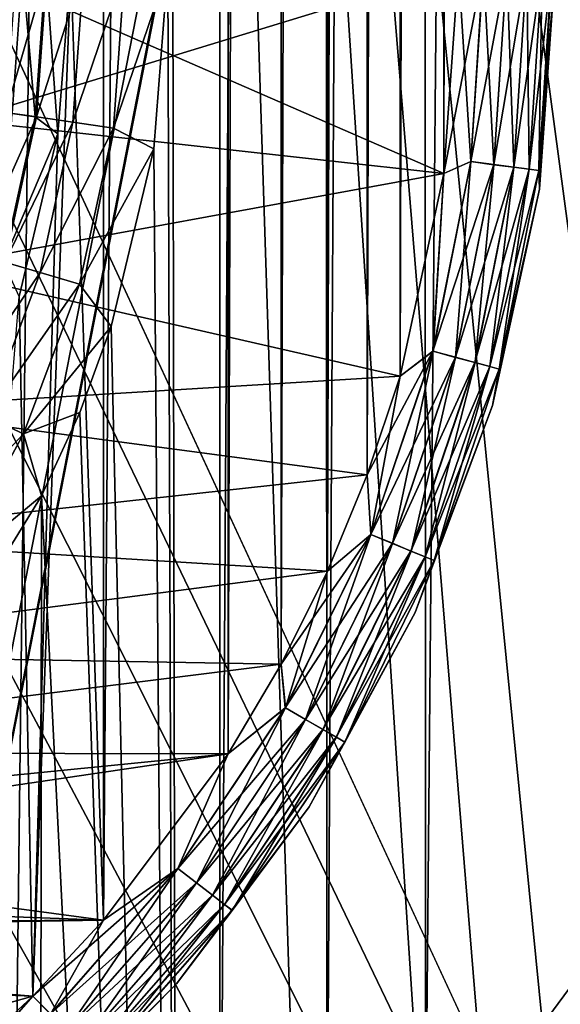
# Model space of a CAD drawing. Header units: metres. Extents: x -206 to 75, y -104 to 104.
# Tile 183 of 256: x -88.26 to -85.47, y -42.86 to -37.78. Entities that reach past the tile are written whole.
import ezdxf

# ---------------------------------------------------------------- set-up
doc = ezdxf.new("R2010")
doc.units = ezdxf.units.M
doc.layers.add('solid_01_1-CONSUMER_THERM_B_125288', color=7, linetype='CONTINUOUS')

msp = doc.modelspace()

# ---------------------------------------------------------------- linework, layer by layer
at = {"layer": 'solid_01_1-CONSUMER_THERM_B_125288'}
for points in [[(-93.358711, -67.339516), (-65.514557, 74.985474), (-65.493088, -75.014526)], [(-93.358711, -67.339516), (-93.257065, -66.795311), (-65.514557, 74.985474)], [(-93.276108, 66.204689), (-65.514557, 74.985474), (-93.257141, -66.241692)], [(-93.257065, -66.795311), (-93.257141, -66.241692), (-65.514557, 74.985474)], [(-76.404617, 63.580017, 75.400002), (-88.551651, 38.265007, 75.400002), (-76.395485, -63.61998, 75.400002)], [(-88.316216, 45.602341, 63.5), (-87.237053, 44.806118, 63.5), (-88.309662, -45.644012, 63.5)], [(-87.237053, 44.806118, 63.5), (-87.230614, -44.847637, 63.5), (-88.309662, -45.644012, 63.5)], [(-87.237053, 44.806118, 63.5), (-86.685722, 44.296795, 63.5), (-87.230614, -44.847637, 63.5)], [(-86.685722, 44.296795, 63.5), (-86.679352, -44.338234, 63.5), (-87.230614, -44.847637, 63.5)], [(-86.685722, 44.296795, 63.5), (-86.176315, 43.745533, 63.5), (-86.679352, -44.338234, 63.5)], [(-86.176315, 43.745533, 63.5), (-86.170029, -43.7869, 63.5), (-86.679352, -44.338234, 63.5)], [(-86.176315, 43.745533, 63.5), (-85.379936, 42.666481, 63.5), (-86.170029, -43.7869, 63.5)], [(-85.379936, 42.666481, 63.5), (-85.373802, -42.707733, 63.5), (-86.170029, -43.7869, 63.5)], [(-88.000031, -37.518745, 46), (-87.830803, 42.391392, 46), (-87.830765, -42.428883, 46)], [(-87.830803, 42.391392, 46), (-87.188499, 41.532684, 46), (-87.830765, -42.428883, 46)], [(-87.188499, 41.532684, 46), (-87.188461, -41.570175, 46), (-87.830765, -42.428883, 46)], [(-87.188499, 41.532684, 46), (-86.91507, 41.071209, 46), (-87.188461, -41.570175, 46)], [(-86.91507, 41.071209, 46), (-86.915031, -41.1087, 46), (-87.188461, -41.570175, 46)], [(-86.91507, 41.071209, 46), (-86.675079, 40.590832, 46), (-86.915031, -41.1087, 46)], [(-86.675079, 40.590832, 46), (-86.675041, -40.628326, 46), (-86.915031, -41.1087, 46)], [(-86.675079, 40.590832, 46), (-86.469856, 40.093933, 46), (-86.675041, -40.628326, 46)], [(-86.469856, 40.093933, 46), (-86.469818, -40.131424, 46), (-86.675041, -40.628326, 46)], [(-86.469856, 40.093933, 46), (-86.300804, 39.583771, 46), (-86.469818, -40.131424, 46)], [(-86.300804, 39.583771, 46), (-86.300766, -39.621262, 46), (-86.469818, -40.131424, 46)], [(-86.300804, 39.583771, 46), (-86.074844, 38.53772, 46), (-86.300766, -39.621262, 46)], [(-86.074844, 38.53772, 46), (-86.074814, -38.575211, 46), (-86.300766, -39.621262, 46)], [(-86.074844, 38.53772, 46), (-86.000069, 37.481255, 46), (-86.074814, -38.575211, 46)], [(-76.395485, -63.61998, 75.400002), (-88.551651, 38.265007, 75.400002), (-88.489967, 37.481255, 75.400002)], [(-76.395485, -63.61998, 75.400002), (-88.489967, 37.481255, 75.400002), (-88.489929, -37.518745, 75.400002)], [(-86.000069, 37.481255, 46), (-86.000031, -37.518745, 46), (-86.074814, -38.575211, 46)], [(-87.443092, -54.403362, 13.5), (-87.500038, -23.436913, 13.5), (-87.500031, -37.518745, 13.5)], [(-78.751862, -54.699909, 13.5), (-78.4645, -32.472443, 13.5), (-87.500038, -23.436913, 13.5)], [(-79.772858, -55.240498, 13.5), (-78.751862, -54.699909, 13.5), (-87.500038, -23.436913, 13.5)], [(-80.863228, -55.623398, 13.5), (-79.772858, -55.240498, 13.5), (-87.500038, -23.436913, 13.5)], [(-81.426903, -55.752861, 13.5), (-80.863228, -55.623398, 13.5), (-87.500038, -23.436913, 13.5)], [(-81.998459, -55.839909, 13.5), (-81.426903, -55.752861, 13.5), (-87.500038, -23.436913, 13.5)], [(-83.151939, -55.885246, 13.5), (-81.998459, -55.839909, 13.5), (-87.500038, -23.436913, 13.5)], [(-84.300262, -55.758572, 13.5), (-83.151939, -55.885246, 13.5), (-87.500038, -23.436913, 13.5)], [(-84.865105, -55.631172, 13.5), (-84.300262, -55.758572, 13.5), (-87.500038, -23.436913, 13.5)], [(-85.418602, -55.46204, 13.5), (-84.865105, -55.631172, 13.5), (-87.500038, -23.436913, 13.5)], [(-86.4758, -55.004707, 13.5), (-85.418602, -55.46204, 13.5), (-87.500038, -23.436913, 13.5)], [(-87.443092, -54.403362, 13.5), (-86.4758, -55.004707, 13.5), (-87.500038, -23.436913, 13.5)], [(-86.000031, -37.518745, 48), (-88.500031, -37.518745, 48), (-88.56163, -38.301155, 48)], [(-86.074814, -38.575211, 55), (-88.56163, -38.301155, 55), (-88.500031, -37.518745, 55)], [(-88.56163, -38.301155, 57), (-86.000031, -37.518745, 57), (-88.500031, -37.518745, 57)], [(-86.074814, -38.575211, 48), (-86.000031, -37.518745, 48), (-88.56163, -38.301155, 48)], [(-88.56163, -38.301155, 57), (-86.074814, -38.575211, 57), (-86.000031, -37.518745, 57)], [(-76.395485, -63.61998, 75.400002), (-88.489929, -37.518745, 75.400002), (-88.551613, -38.302498, 75.400002)], [(-86.000031, -37.518745, 55), (-86.074814, -38.575211, 55), (-88.500031, -37.518745, 55)], [(-88.303581, -38.265884, 45.932949), (-88.353767, -37.518745, 45.853367), (-88.250145, -37.518745, 45.932949)], [(-88.334702, -38.26141, 13.87616), (-88.122993, -37.518745, 13.717749), (-88.281586, -37.518745, 13.87616)], [(-88.334702, -38.26141, 13.87616), (-88.177727, -38.283978, 13.717749), (-88.122993, -37.518745, 13.717749)], [(-88.184105, -38.283062, 45.982964), (-88.303581, -38.265884, 45.932949), (-88.250145, -37.518745, 45.932949)], [(-88.184105, -38.283062, 45.982964), (-88.250145, -37.518745, 45.932949), (-88.12944, -37.518745, 45.982964)], [(-88.000031, -37.518745, 46), (-87.830765, -42.428883, 46), (-88.196732, -42.822048, 46)], [(-88.066444, -38.370888, 46), (-88.000031, -37.518745, 46), (-88.196732, -42.822048, 46)], [(-88.184105, -38.283062, 45.982964), (-88.12944, -37.518745, 45.982964), (-88.066444, -38.370888, 46)], [(-88.177727, -38.283978, 13.717749), (-87.933105, -37.518745, 13.598642), (-88.122993, -37.518745, 13.717749)], [(-88.177727, -38.283978, 13.717749), (-87.989769, -38.311001, 13.598642), (-87.933105, -37.518745, 13.598642)], [(-88.12944, -37.518745, 45.982964), (-88.000031, -37.518745, 46), (-88.066444, -38.370888, 46)], [(-87.989769, -38.311001, 13.598642), (-87.721458, -37.518745, 13.524823), (-87.933105, -37.518745, 13.598642)], [(-87.989769, -38.311001, 13.598642), (-87.780273, -38.341122, 13.524823), (-87.721458, -37.518745, 13.524823)], [(-87.780273, -38.341122, 13.524823), (-87.572479, -38.448353, 13.5), (-87.500031, -37.518745, 13.5)], [(-87.780273, -38.341122, 13.524823), (-87.500031, -37.518745, 13.5), (-87.721458, -37.518745, 13.524823)], [(-87.443092, -54.403362, 13.5), (-87.500031, -37.518745, 13.5), (-87.572479, -38.448353, 13.5)], [(-85.871124, -37.518745, 47.983097), (-86.000031, -37.518745, 48), (-86.074814, -38.575211, 48)], [(-85.871124, -37.518745, 47.983097), (-86.074814, -38.575211, 48), (-85.936394, -38.514519, 47.983097)], [(-85.871124, -37.518745, 56.983097), (-86.000031, -37.518745, 57), (-86.074814, -38.575211, 57)], [(-85.871124, -37.518745, 56.983097), (-86.074814, -38.575211, 57), (-85.936394, -38.514519, 56.983097)], [(-85.93589, -38.514584, 55.017036), (-86.074814, -38.575211, 55), (-86.000031, -37.518745, 55)], [(-85.93589, -38.514584, 46.017036), (-86.074814, -38.575211, 46), (-86.000031, -37.518745, 46)], [(-85.870621, -37.518745, 55.017036), (-85.93589, -38.514584, 55.017036), (-86.000031, -37.518745, 55)], [(-85.870621, -37.518745, 46.017036), (-85.93589, -38.514584, 46.017036), (-86.000031, -37.518745, 46)], [(-85.936394, -38.514519, 47.983097), (-85.816673, -38.530277, 47.933208), (-85.750374, -37.518745, 47.933208)], [(-85.871124, -37.518745, 47.983097), (-85.936394, -38.514519, 47.983097), (-85.750374, -37.518745, 47.933208)], [(-85.936394, -38.514519, 56.983097), (-85.816673, -38.530277, 56.933208), (-85.750374, -37.518745, 56.933208)], [(-85.871124, -37.518745, 56.983097), (-85.936394, -38.514519, 56.983097), (-85.750374, -37.518745, 56.933208)], [(-85.816223, -38.530338, 46.067051), (-85.93589, -38.514584, 46.017036), (-85.870621, -37.518745, 46.017036)], [(-85.816223, -38.530338, 55.067051), (-85.93589, -38.514584, 55.017036), (-85.870621, -37.518745, 55.017036)], [(-85.749916, -37.518745, 46.067051), (-85.816223, -38.530338, 46.067051), (-85.870621, -37.518745, 46.017036)], [(-85.749916, -37.518745, 55.067051), (-85.816223, -38.530338, 55.067051), (-85.870621, -37.518745, 55.017036)], [(-85.816673, -38.530277, 47.933208), (-85.713852, -38.543816, 47.853737), (-85.64666, -37.518745, 47.853737)], [(-85.750374, -37.518745, 47.933208), (-85.816673, -38.530277, 47.933208), (-85.64666, -37.518745, 47.853737)], [(-85.816673, -38.530277, 56.933208), (-85.713852, -38.543816, 56.853737), (-85.64666, -37.518745, 56.853737)], [(-85.750374, -37.518745, 56.933208), (-85.816673, -38.530277, 56.933208), (-85.64666, -37.518745, 56.853737)], [(-85.713486, -38.543865, 46.146633), (-85.816223, -38.530338, 46.067051), (-85.749916, -37.518745, 46.067051)], [(-85.713486, -38.543865, 55.146633), (-85.816223, -38.530338, 55.067051), (-85.749916, -37.518745, 55.067051)], [(-85.646294, -37.518745, 46.146633), (-85.713486, -38.543865, 46.146633), (-85.749916, -37.518745, 46.067051)], [(-85.646294, -37.518745, 55.146633), (-85.713486, -38.543865, 55.146633), (-85.749916, -37.518745, 55.067051)], [(-85.713852, -38.543816, 47.853737), (-85.634949, -38.554203, 47.750114), (-85.567085, -37.518745, 47.750114)], [(-85.64666, -37.518745, 47.853737), (-85.713852, -38.543816, 47.853737), (-85.567085, -37.518745, 47.750114)], [(-85.713852, -38.543816, 56.853737), (-85.634949, -38.554203, 56.750114), (-85.567085, -37.518745, 56.750114)], [(-85.64666, -37.518745, 56.853737), (-85.713852, -38.543816, 56.853737), (-85.567085, -37.518745, 56.750114)], [(-85.634689, -38.554237, 46.25034), (-85.713486, -38.543865, 46.146633), (-85.646294, -37.518745, 46.146633)], [(-85.634689, -38.554237, 55.25034), (-85.713486, -38.543865, 55.146633), (-85.646294, -37.518745, 55.146633)], [(-85.566826, -37.518745, 46.25034), (-85.634689, -38.554237, 46.25034), (-85.646294, -37.518745, 46.146633)], [(-85.566826, -37.518745, 55.25034), (-85.634689, -38.554237, 55.25034), (-85.646294, -37.518745, 55.146633)], [(-85.634949, -38.554203, 47.750114), (-85.585365, -38.56073, 47.62941), (-85.517067, -37.518745, 47.62941)], [(-85.567085, -37.518745, 47.750114), (-85.634949, -38.554203, 47.750114), (-85.517067, -37.518745, 47.62941)], [(-85.634949, -38.554203, 56.750114), (-85.585365, -38.56073, 56.62941), (-85.517067, -37.518745, 56.62941)], [(-85.567085, -37.518745, 56.750114), (-85.634949, -38.554203, 56.750114), (-85.517067, -37.518745, 56.62941)], [(-85.585228, -38.560749, 46.371098), (-85.634689, -38.554237, 46.25034), (-85.566826, -37.518745, 46.25034)], [(-85.585228, -38.560749, 55.371098), (-85.634689, -38.554237, 55.25034), (-85.566826, -37.518745, 55.25034)], [(-85.585365, -38.56073, 47.62941), (-85.581459, -38.657265, 47.5), (-85.500031, -37.518745, 47.5)], [(-85.517067, -37.518745, 47.62941), (-85.585365, -38.56073, 47.62941), (-85.500031, -37.518745, 47.5)], [(-85.585365, -38.56073, 56.62941), (-85.581459, -38.657265, 56.5), (-85.500031, -37.518745, 56.5)], [(-85.517067, -37.518745, 56.62941), (-85.585365, -38.56073, 56.62941), (-85.500031, -37.518745, 56.5)], [(-85.51693, -37.518745, 46.371098), (-85.585228, -38.560749, 46.371098), (-85.566826, -37.518745, 46.25034)], [(-85.581459, -38.657265, 46.5), (-85.585228, -38.560749, 46.371098), (-85.51693, -37.518745, 46.371098)], [(-85.51693, -37.518745, 55.371098), (-85.585228, -38.560749, 55.371098), (-85.566826, -37.518745, 55.25034)], [(-85.581459, -38.657265, 55.5), (-85.585228, -38.560749, 55.371098), (-85.51693, -37.518745, 55.371098)], [(-85.500031, -37.518745, 46.5), (-85.581459, -38.657265, 46.5), (-85.51693, -37.518745, 46.371098)], [(-85.581459, -38.657265, 47.5), (-85.581459, -38.657265, 46.5), (-85.500031, -37.518745, 46.5)], [(-85.581459, -38.657265, 47.5), (-85.500031, -37.518745, 46.5), (-85.500031, -37.518745, 47.5)], [(-85.500031, -37.518745, 55.5), (-85.581459, -38.657265, 55.5), (-85.51693, -37.518745, 55.371098)], [(-85.581459, -38.657265, 56.5), (-85.581459, -38.657265, 55.5), (-85.500031, -37.518745, 55.5)], [(-85.500031, -37.518745, 56.5), (-85.581459, -38.657265, 56.5), (-85.500031, -37.518745, 55.5)], [(-88.334702, -38.26141, 13.87616), (-88.492966, -38.988953, 13.87616), (-88.177727, -38.283978, 13.717749)], [(-86.074814, -38.575211, 48), (-88.56163, -38.301155, 48), (-88.744667, -39.06361, 48)], [(-88.56163, -38.301155, 57), (-88.744667, -39.06361, 57), (-86.074814, -38.575211, 57)], [(-86.074814, -38.575211, 55), (-88.744667, -39.063606, 55), (-88.56163, -38.301155, 55)], [(-76.395485, -63.61998, 75.400002), (-88.551613, -38.302498, 75.400002), (-88.735138, -39.066952, 75.400002)], [(-88.492966, -38.988953, 13.87616), (-88.340805, -39.033634, 13.717749), (-88.177727, -38.283978, 13.717749)], [(-88.184105, -38.283062, 45.982964), (-88.346985, -39.031818, 45.982964), (-88.303581, -38.265884, 45.932949)], [(-88.184105, -38.283062, 45.982964), (-88.066444, -38.370888, 46), (-88.346985, -39.031818, 45.982964)], [(-88.177727, -38.283978, 13.717749), (-88.340805, -39.033634, 13.717749), (-87.989769, -38.311001, 13.598642)], [(-88.340805, -39.033634, 13.717749), (-88.158607, -39.087132, 13.598642), (-87.989769, -38.311001, 13.598642)], [(-87.989769, -38.311001, 13.598642), (-88.158607, -39.087132, 13.598642), (-87.780273, -38.341122, 13.524823)], [(-88.158607, -39.087132, 13.598642), (-87.955528, -39.146759, 13.524823), (-87.780273, -38.341122, 13.524823)], [(-87.780273, -38.341122, 13.524823), (-87.955528, -39.146759, 13.524823), (-87.572479, -38.448353, 13.5)], [(-88.346985, -39.031818, 45.982964), (-88.066444, -38.370888, 46), (-88.266922, -39.211243, 46)], [(-88.266922, -39.211243, 46), (-88.066444, -38.370888, 46), (-88.196732, -42.822048, 46)], [(-87.955528, -39.146759, 13.524823), (-87.791183, -39.365108, 13.5), (-87.572479, -38.448353, 13.5)], [(-87.443092, -54.403362, 13.5), (-87.572479, -38.448353, 13.5), (-87.791183, -39.365108, 13.5)], [(-85.936394, -38.514519, 47.983097), (-86.074814, -38.575211, 48), (-86.131073, -39.493252, 47.983097)], [(-85.936394, -38.514519, 56.983097), (-86.074814, -38.575211, 57), (-86.131073, -39.493252, 56.983097)], [(-85.936394, -38.514519, 47.983097), (-86.131073, -39.493252, 47.983097), (-85.816673, -38.530277, 47.933208)], [(-85.936394, -38.514519, 56.983097), (-86.131073, -39.493252, 56.983097), (-85.816673, -38.530277, 56.933208)], [(-85.93589, -38.514584, 55.017036), (-86.130585, -39.493382, 55.017036), (-86.074814, -38.575211, 55)], [(-85.93589, -38.514584, 46.017036), (-86.130585, -39.493382, 46.017036), (-86.074814, -38.575211, 46)], [(-86.013992, -39.524624, 46.067051), (-86.130585, -39.493382, 46.017036), (-85.93589, -38.514584, 46.017036)], [(-86.013992, -39.524624, 55.067051), (-86.130585, -39.493382, 55.017036), (-85.93589, -38.514584, 55.017036)], [(-85.816223, -38.530338, 46.067051), (-86.013992, -39.524624, 46.067051), (-85.93589, -38.514584, 46.017036)], [(-85.816223, -38.530338, 55.067051), (-86.013992, -39.524624, 55.067051), (-85.93589, -38.514584, 55.017036)], [(-86.131073, -39.493252, 47.983097), (-86.014435, -39.524506, 47.933208), (-85.816673, -38.530277, 47.933208)], [(-86.131073, -39.493252, 56.983097), (-86.014435, -39.524506, 56.933208), (-85.816673, -38.530277, 56.933208)], [(-85.816673, -38.530277, 47.933208), (-86.014435, -39.524506, 47.933208), (-85.713852, -38.543816, 47.853737)], [(-85.816673, -38.530277, 56.933208), (-86.014435, -39.524506, 56.933208), (-85.713852, -38.543816, 56.853737)], [(-86.014435, -39.524506, 47.933208), (-85.914261, -39.551346, 47.853737), (-85.713852, -38.543816, 47.853737)], [(-86.014435, -39.524506, 56.933208), (-85.914261, -39.551346, 56.853737), (-85.713852, -38.543816, 56.853737)], [(-85.913902, -39.551441, 46.146633), (-86.013992, -39.524624, 46.067051), (-85.816223, -38.530338, 46.067051)], [(-85.913902, -39.551441, 55.146633), (-86.013992, -39.524624, 55.067051), (-85.816223, -38.530338, 55.067051)], [(-85.713852, -38.543816, 47.853737), (-85.914261, -39.551346, 47.853737), (-85.634949, -38.554203, 47.750114)], [(-85.713852, -38.543816, 56.853737), (-85.914261, -39.551346, 56.853737), (-85.634949, -38.554203, 56.750114)], [(-85.914261, -39.551346, 47.853737), (-85.837395, -39.571941, 47.750114), (-85.634949, -38.554203, 47.750114)], [(-85.914261, -39.551346, 56.853737), (-85.837395, -39.571941, 56.750114), (-85.634949, -38.554203, 56.750114)], [(-85.713486, -38.543865, 46.146633), (-85.913902, -39.551441, 46.146633), (-85.816223, -38.530338, 46.067051)], [(-85.713486, -38.543865, 55.146633), (-85.913902, -39.551441, 55.146633), (-85.816223, -38.530338, 55.067051)], [(-85.837135, -39.57201, 46.25034), (-85.913902, -39.551441, 46.146633), (-85.713486, -38.543865, 46.146633)], [(-85.837135, -39.57201, 55.25034), (-85.913902, -39.551441, 55.146633), (-85.713486, -38.543865, 55.146633)], [(-85.634949, -38.554203, 47.750114), (-85.837395, -39.571941, 47.750114), (-85.585365, -38.56073, 47.62941)], [(-85.634949, -38.554203, 56.750114), (-85.837395, -39.571941, 56.750114), (-85.585365, -38.56073, 56.62941)], [(-85.837395, -39.571941, 47.750114), (-85.789078, -39.584888, 47.62941), (-85.585365, -38.56073, 47.62941)], [(-85.837395, -39.571941, 56.750114), (-85.789078, -39.584888, 56.62941), (-85.585365, -38.56073, 56.62941)], [(-85.634689, -38.554237, 46.25034), (-85.837135, -39.57201, 46.25034), (-85.713486, -38.543865, 46.146633)], [(-85.634689, -38.554237, 55.25034), (-85.837135, -39.57201, 55.25034), (-85.713486, -38.543865, 55.146633)], [(-85.788948, -39.584923, 46.371098), (-85.837135, -39.57201, 46.25034), (-85.634689, -38.554237, 46.25034)], [(-85.788948, -39.584923, 55.371098), (-85.837135, -39.57201, 55.25034), (-85.634689, -38.554237, 55.25034)], [(-85.585365, -38.56073, 47.62941), (-85.789078, -39.584888, 47.62941), (-85.581459, -38.657265, 47.5)], [(-85.585365, -38.56073, 56.62941), (-85.789078, -39.584888, 56.62941), (-85.581459, -38.657265, 56.5)], [(-85.585228, -38.560749, 46.371098), (-85.788948, -39.584923, 46.371098), (-85.634689, -38.554237, 46.25034)], [(-85.585228, -38.560749, 55.371098), (-85.788948, -39.584923, 55.371098), (-85.634689, -38.554237, 55.25034)], [(-85.581459, -38.657265, 46.5), (-85.788948, -39.584923, 46.371098), (-85.585228, -38.560749, 46.371098)], [(-85.581459, -38.657265, 55.5), (-85.788948, -39.584923, 55.371098), (-85.585228, -38.560749, 55.371098)], [(-86.300766, -39.621262, 48), (-86.074814, -38.575211, 48), (-88.744667, -39.06361, 48)], [(-88.744667, -39.06361, 57), (-86.300766, -39.621262, 57), (-86.074814, -38.575211, 57)], [(-86.074814, -38.575211, 55), (-86.300766, -39.621262, 55), (-88.744667, -39.063606, 55)], [(-86.131073, -39.493252, 47.983097), (-86.074814, -38.575211, 48), (-86.300766, -39.621262, 48)], [(-86.131073, -39.493252, 56.983097), (-86.074814, -38.575211, 57), (-86.300766, -39.621262, 57)], [(-86.130585, -39.493382, 55.017036), (-86.300766, -39.621262, 55), (-86.074814, -38.575211, 55)], [(-86.130585, -39.493382, 46.017036), (-86.300766, -39.621262, 46), (-86.074814, -38.575211, 46)], [(-85.581459, -38.657265, 46.5), (-85.824089, -39.772606, 46.5), (-85.788948, -39.584923, 46.371098)], [(-85.824089, -39.772606, 47.5), (-85.824089, -39.772606, 46.5), (-85.581459, -38.657265, 46.5)], [(-85.581459, -38.657265, 47.5), (-85.824089, -39.772606, 47.5), (-85.581459, -38.657265, 46.5)], [(-85.789078, -39.584888, 47.62941), (-85.824089, -39.772606, 47.5), (-85.581459, -38.657265, 47.5)], [(-85.581459, -38.657265, 55.5), (-85.824089, -39.772606, 55.5), (-85.788948, -39.584923, 55.371098)], [(-85.824089, -39.772606, 56.5), (-85.824089, -39.772606, 55.5), (-85.581459, -38.657265, 55.5)], [(-85.581459, -38.657265, 56.5), (-85.824089, -39.772606, 56.5), (-85.581459, -38.657265, 55.5)], [(-85.789078, -39.584888, 56.62941), (-85.824089, -39.772606, 56.5), (-85.581459, -38.657265, 56.5)], [(-86.300766, -39.621262, 48), (-88.744667, -39.06361, 48), (-89.045174, -39.789021, 48)], [(-88.744667, -39.06361, 57), (-89.045174, -39.789021, 57), (-86.300766, -39.621262, 57)], [(-86.300766, -39.621262, 55), (-89.045166, -39.789017, 55), (-88.744667, -39.063606, 55)], [(-76.395485, -63.61998, 75.400002), (-88.735138, -39.066952, 75.400002), (-89.035995, -39.793285, 75.400002)], [(-88.340805, -39.033634, 13.717749), (-88.608902, -39.752449, 13.717749), (-88.158607, -39.087132, 13.598642)], [(-88.608902, -39.752449, 13.717749), (-88.43618, -39.831329, 13.598642), (-88.158607, -39.087132, 13.598642)], [(-88.158607, -39.087132, 13.598642), (-88.43618, -39.831329, 13.598642), (-87.955528, -39.146759, 13.524823)], [(-88.43618, -39.831329, 13.598642), (-88.243652, -39.919254, 13.524823), (-87.955528, -39.146759, 13.524823)], [(-87.955528, -39.146759, 13.524823), (-88.243652, -39.919254, 13.524823), (-87.791183, -39.365108, 13.5)], [(-88.266922, -39.211243, 46), (-88.196732, -42.822048, 46), (-88.58989, -43.188011, 46)], [(-88.243652, -39.919254, 13.524823), (-87.954391, -39.809147, 13.5), (-87.791183, -39.365108, 13.5)], [(-87.443092, -54.403362, 13.5), (-87.791183, -39.365108, 13.5), (-87.954391, -39.809147, 13.5)], [(-86.131073, -39.493252, 47.983097), (-86.300766, -39.621262, 48), (-86.469818, -40.131424, 48)], [(-86.131073, -39.493252, 47.983097), (-86.469818, -40.131424, 48), (-86.451843, -40.438202, 47.983097)], [(-86.131073, -39.493252, 56.983097), (-86.300766, -39.621262, 57), (-86.469818, -40.131424, 57)], [(-86.131073, -39.493252, 56.983097), (-86.469818, -40.131424, 57), (-86.451843, -40.438202, 56.983097)], [(-86.131073, -39.493252, 47.983097), (-86.451843, -40.438202, 47.983097), (-86.014435, -39.524506, 47.933208)], [(-86.131073, -39.493252, 56.983097), (-86.451843, -40.438202, 56.983097), (-86.014435, -39.524506, 56.933208)], [(-86.451843, -40.438202, 47.983097), (-86.340279, -40.484413, 47.933208), (-86.014435, -39.524506, 47.933208)], [(-86.451843, -40.438202, 56.983097), (-86.340279, -40.484413, 56.933208), (-86.014435, -39.524506, 56.933208)], [(-86.130585, -39.493382, 55.017036), (-86.451378, -40.438393, 55.017036), (-86.300766, -39.621262, 55)], [(-86.130585, -39.493382, 46.017036), (-86.451378, -40.438393, 46.017036), (-86.300766, -39.621262, 46)], [(-86.339859, -40.484585, 46.067051), (-86.451378, -40.438393, 46.017036), (-86.130585, -39.493382, 46.017036)], [(-86.339859, -40.484585, 55.067051), (-86.451378, -40.438393, 55.017036), (-86.130585, -39.493382, 55.017036)], [(-86.014435, -39.524506, 47.933208), (-86.340279, -40.484413, 47.933208), (-85.914261, -39.551346, 47.853737)], [(-86.014435, -39.524506, 56.933208), (-86.340279, -40.484413, 56.933208), (-85.914261, -39.551346, 56.853737)], [(-86.013992, -39.524624, 46.067051), (-86.339859, -40.484585, 46.067051), (-86.130585, -39.493382, 46.017036)], [(-86.013992, -39.524624, 55.067051), (-86.339859, -40.484585, 55.067051), (-86.130585, -39.493382, 55.017036)], [(-86.244125, -40.524242, 46.146633), (-86.339859, -40.484585, 46.067051), (-86.013992, -39.524624, 46.067051)], [(-86.244125, -40.524242, 55.146633), (-86.339859, -40.484585, 55.067051), (-86.013992, -39.524624, 55.067051)], [(-85.913902, -39.551441, 46.146633), (-86.244125, -40.524242, 46.146633), (-86.013992, -39.524624, 46.067051)], [(-85.913902, -39.551441, 55.146633), (-86.244125, -40.524242, 55.146633), (-86.013992, -39.524624, 55.067051)], [(-86.340279, -40.484413, 47.933208), (-86.244461, -40.524101, 47.853737), (-85.914261, -39.551346, 47.853737)], [(-86.340279, -40.484413, 56.933208), (-86.244461, -40.524101, 56.853737), (-85.914261, -39.551346, 56.853737)], [(-85.914261, -39.551346, 47.853737), (-86.244461, -40.524101, 47.853737), (-85.837395, -39.571941, 47.750114)], [(-85.914261, -39.551346, 56.853737), (-86.244461, -40.524101, 56.853737), (-85.837395, -39.571941, 56.750114)], [(-86.244461, -40.524101, 47.853737), (-86.170944, -40.554554, 47.750114), (-85.837395, -39.571941, 47.750114)], [(-86.244461, -40.524101, 56.853737), (-86.170944, -40.554554, 56.750114), (-85.837395, -39.571941, 56.750114)], [(-86.1707, -40.554653, 46.25034), (-86.244125, -40.524242, 46.146633), (-85.913902, -39.551441, 46.146633)], [(-86.1707, -40.554653, 55.25034), (-86.244125, -40.524242, 55.146633), (-85.913902, -39.551441, 55.146633)], [(-85.837395, -39.571941, 47.750114), (-86.170944, -40.554554, 47.750114), (-85.789078, -39.584888, 47.62941)], [(-85.837395, -39.571941, 56.750114), (-86.170944, -40.554554, 56.750114), (-85.789078, -39.584888, 56.62941)], [(-85.837135, -39.57201, 46.25034), (-86.1707, -40.554653, 46.25034), (-85.913902, -39.551441, 46.146633)], [(-85.837135, -39.57201, 55.25034), (-86.1707, -40.554653, 55.25034), (-85.913902, -39.551441, 55.146633)], [(-86.124611, -40.573746, 46.371098), (-86.1707, -40.554653, 46.25034), (-85.837135, -39.57201, 46.25034)], [(-86.124611, -40.573746, 55.371098), (-86.1707, -40.554653, 55.25034), (-85.837135, -39.57201, 55.25034)], [(-85.788948, -39.584923, 46.371098), (-86.124611, -40.573746, 46.371098), (-85.837135, -39.57201, 46.25034)], [(-85.788948, -39.584923, 55.371098), (-86.124611, -40.573746, 55.371098), (-85.837135, -39.57201, 55.25034)], [(-86.469818, -40.131424, 48), (-86.300766, -39.621262, 48), (-89.045174, -39.789021, 48)], [(-89.045174, -39.789021, 57), (-86.469818, -40.131424, 57), (-86.300766, -39.621262, 57)], [(-86.300766, -39.621262, 55), (-86.469818, -40.131424, 55), (-89.045166, -39.789017, 55)], [(-86.451378, -40.438393, 55.017036), (-86.469818, -40.131424, 55), (-86.300766, -39.621262, 55)], [(-86.451378, -40.438393, 46.017036), (-86.469818, -40.131424, 46), (-86.300766, -39.621262, 46)], [(-86.170944, -40.554554, 47.750114), (-86.124733, -40.573692, 47.62941), (-85.789078, -39.584888, 47.62941)], [(-86.170944, -40.554554, 56.750114), (-86.124733, -40.573692, 56.62941), (-85.789078, -39.584888, 56.62941)], [(-85.789078, -39.584888, 47.62941), (-86.124733, -40.573692, 47.62941), (-85.824089, -39.772606, 47.5)], [(-85.789078, -39.584888, 56.62941), (-86.124733, -40.573692, 56.62941), (-85.824089, -39.772606, 56.5)], [(-85.824089, -39.772606, 46.5), (-86.124611, -40.573746, 46.371098), (-85.788948, -39.584923, 46.371098)], [(-85.824089, -39.772606, 55.5), (-86.124611, -40.573746, 55.371098), (-85.788948, -39.584923, 55.371098)], [(-85.824089, -39.772606, 46.5), (-86.222977, -40.842064, 46.5), (-86.124611, -40.573746, 46.371098)], [(-86.222977, -40.842064, 47.5), (-86.222977, -40.842064, 46.5), (-85.824089, -39.772606, 46.5)], [(-85.824089, -39.772606, 47.5), (-86.222977, -40.842064, 47.5), (-85.824089, -39.772606, 46.5)], [(-86.124733, -40.573692, 47.62941), (-86.222977, -40.842064, 47.5), (-85.824089, -39.772606, 47.5)], [(-85.824089, -39.772606, 55.5), (-86.222977, -40.842064, 55.5), (-86.124611, -40.573746, 55.371098)], [(-86.222977, -40.842064, 56.5), (-86.222977, -40.842064, 55.5), (-85.824089, -39.772606, 55.5)], [(-85.824089, -39.772606, 56.5), (-86.222977, -40.842064, 56.5), (-85.824089, -39.772606, 55.5)], [(-86.124733, -40.573692, 56.62941), (-86.222977, -40.842064, 56.5), (-85.824089, -39.772606, 56.5)], [(-86.469818, -40.131424, 55), (-89.45488, -40.457565, 55), (-89.045166, -39.789017, 55)], [(-86.469818, -40.131424, 48), (-89.045174, -39.789021, 48), (-89.45488, -40.457565, 48)], [(-89.045174, -39.789021, 57), (-89.45488, -40.457565, 57), (-86.469818, -40.131424, 57)], [(-76.395485, -63.61998, 75.400002), (-89.035995, -39.793285, 75.400002), (-89.44677, -40.463612, 75.400002)], [(-88.43618, -39.831329, 13.598642), (-88.816833, -40.528454, 13.598642), (-88.243652, -39.919254, 13.524823)], [(-88.243652, -39.919254, 13.524823), (-88.15197, -40.238716, 13.5), (-87.954391, -39.809147, 13.5)], [(-87.443092, -54.403362, 13.5), (-87.954391, -39.809147, 13.5), (-88.15197, -40.238716, 13.5)], [(-88.816833, -40.528454, 13.598642), (-88.638786, -40.642879, 13.524823), (-88.243652, -39.919254, 13.524823)], [(-88.243652, -39.919254, 13.524823), (-88.638786, -40.642879, 13.524823), (-88.15197, -40.238716, 13.5)], [(-86.675041, -40.628326, 48), (-86.469818, -40.131424, 48), (-89.45488, -40.457565, 48)], [(-89.45488, -40.457565, 57), (-86.675041, -40.628326, 57), (-86.469818, -40.131424, 57)], [(-86.469818, -40.131424, 55), (-86.675041, -40.628326, 55), (-89.45488, -40.457565, 55)], [(-86.451843, -40.438202, 47.983097), (-86.469818, -40.131424, 48), (-86.675041, -40.628326, 48)], [(-86.451843, -40.438202, 56.983097), (-86.469818, -40.131424, 57), (-86.675041, -40.628326, 57)], [(-86.451378, -40.438393, 55.017036), (-86.675041, -40.628326, 55), (-86.469818, -40.131424, 55)], [(-86.451378, -40.438393, 46.017036), (-86.675041, -40.628326, 46), (-86.469818, -40.131424, 46)], [(-88.166405, -53.95126, 13.5), (-88.15197, -40.238716, 13.5), (-88.644386, -41.043331, 13.5)], [(-88.638786, -40.642879, 13.524823), (-88.644386, -41.043331, 13.5), (-88.15197, -40.238716, 13.5)], [(-88.166405, -53.95126, 13.5), (-87.443092, -54.403362, 13.5), (-88.15197, -40.238716, 13.5)], [(-86.451843, -40.438202, 47.983097), (-86.675041, -40.628326, 48), (-86.915031, -41.1087, 48)], [(-86.451843, -40.438202, 47.983097), (-86.915031, -41.1087, 48), (-86.893204, -41.333199, 47.983097)], [(-86.451843, -40.438202, 56.983097), (-86.675041, -40.628326, 57), (-86.915031, -41.1087, 57)], [(-86.451843, -40.438202, 56.983097), (-86.915031, -41.1087, 57), (-86.893204, -41.333199, 56.983097)], [(-86.451843, -40.438202, 47.983097), (-86.893204, -41.333199, 47.983097), (-86.340279, -40.484413, 47.933208)], [(-86.451843, -40.438202, 56.983097), (-86.893204, -41.333199, 56.983097), (-86.340279, -40.484413, 56.933208)], [(-86.451378, -40.438393, 55.017036), (-86.892769, -41.33345, 55.017036), (-86.675041, -40.628326, 55)], [(-86.451378, -40.438393, 46.017036), (-86.892769, -41.33345, 46.017036), (-86.675041, -40.628326, 46)], [(-86.788231, -41.393803, 46.067051), (-86.892769, -41.33345, 46.017036), (-86.451378, -40.438393, 46.017036)], [(-86.788231, -41.393803, 55.067051), (-86.892769, -41.33345, 55.017036), (-86.451378, -40.438393, 55.017036)], [(-86.339859, -40.484585, 46.067051), (-86.788231, -41.393803, 46.067051), (-86.451378, -40.438393, 46.017036)], [(-86.339859, -40.484585, 55.067051), (-86.788231, -41.393803, 55.067051), (-86.451378, -40.438393, 55.017036)], [(-86.675041, -40.628326, 48), (-89.45488, -40.457565, 48), (-89.964493, -41.054287, 48)], [(-89.45488, -40.457565, 57), (-89.964493, -41.054287, 57), (-86.675041, -40.628326, 57)], [(-86.675041, -40.628326, 55), (-89.964485, -41.054287, 55), (-89.45488, -40.457565, 55)], [(-76.395485, -63.61998, 75.400002), (-89.44677, -40.463612, 75.400002), (-89.957352, -41.061424, 75.400002)], [(-86.893204, -41.333199, 47.983097), (-86.788628, -41.393574, 47.933208), (-86.340279, -40.484413, 47.933208)], [(-86.893204, -41.333199, 56.983097), (-86.788628, -41.393574, 56.933208), (-86.340279, -40.484413, 56.933208)], [(-86.340279, -40.484413, 47.933208), (-86.788628, -41.393574, 47.933208), (-86.244461, -40.524101, 47.853737)], [(-86.340279, -40.484413, 56.933208), (-86.788628, -41.393574, 56.933208), (-86.244461, -40.524101, 56.853737)], [(-86.698494, -41.445614, 46.146633), (-86.788231, -41.393803, 46.067051), (-86.339859, -40.484585, 46.067051)], [(-86.698494, -41.445614, 55.146633), (-86.788231, -41.393803, 55.067051), (-86.339859, -40.484585, 55.067051)], [(-86.244125, -40.524242, 46.146633), (-86.698494, -41.445614, 46.146633), (-86.339859, -40.484585, 46.067051)], [(-86.244125, -40.524242, 55.146633), (-86.698494, -41.445614, 55.146633), (-86.339859, -40.484585, 55.067051)], [(-86.788628, -41.393574, 47.933208), (-86.698814, -41.445431, 47.853737), (-86.244461, -40.524101, 47.853737)], [(-86.788628, -41.393574, 56.933208), (-86.698814, -41.445431, 56.853737), (-86.244461, -40.524101, 56.853737)], [(-86.244461, -40.524101, 47.853737), (-86.698814, -41.445431, 47.853737), (-86.170944, -40.554554, 47.750114)], [(-86.244461, -40.524101, 56.853737), (-86.698814, -41.445431, 56.853737), (-86.170944, -40.554554, 56.750114)], [(-86.629669, -41.485352, 46.25034), (-86.698494, -41.445614, 46.146633), (-86.244125, -40.524242, 46.146633)], [(-86.629669, -41.485352, 55.25034), (-86.698494, -41.445614, 55.146633), (-86.244125, -40.524242, 55.146633)], [(-86.1707, -40.554653, 46.25034), (-86.629669, -41.485352, 46.25034), (-86.244125, -40.524242, 46.146633)], [(-86.1707, -40.554653, 55.25034), (-86.629669, -41.485352, 55.25034), (-86.244125, -40.524242, 55.146633)], [(-86.698814, -41.445431, 47.853737), (-86.629898, -41.485218, 47.750114), (-86.170944, -40.554554, 47.750114)], [(-86.698814, -41.445431, 56.853737), (-86.629898, -41.485218, 56.750114), (-86.170944, -40.554554, 56.750114)], [(-86.170944, -40.554554, 47.750114), (-86.629898, -41.485218, 47.750114), (-86.124733, -40.573692, 47.62941)], [(-86.170944, -40.554554, 56.750114), (-86.629898, -41.485218, 56.750114), (-86.124733, -40.573692, 56.62941)], [(-86.629898, -41.485218, 47.750114), (-86.586578, -41.510227, 47.62941), (-86.124733, -40.573692, 47.62941)], [(-86.629898, -41.485218, 56.750114), (-86.586578, -41.510227, 56.62941), (-86.124733, -40.573692, 56.62941)], [(-86.586464, -41.510296, 46.371098), (-86.629669, -41.485352, 46.25034), (-86.1707, -40.554653, 46.25034)], [(-86.586464, -41.510296, 55.371098), (-86.629669, -41.485352, 55.25034), (-86.1707, -40.554653, 55.25034)], [(-86.124733, -40.573692, 47.62941), (-86.586578, -41.510227, 47.62941), (-86.222977, -40.842064, 47.5)], [(-86.124733, -40.573692, 56.62941), (-86.586578, -41.510227, 56.62941), (-86.222977, -40.842064, 56.5)], [(-86.124611, -40.573746, 46.371098), (-86.586464, -41.510296, 46.371098), (-86.1707, -40.554653, 46.25034)], [(-86.124611, -40.573746, 55.371098), (-86.586464, -41.510296, 55.371098), (-86.1707, -40.554653, 55.25034)], [(-86.222977, -40.842064, 46.5), (-86.586464, -41.510296, 46.371098), (-86.124611, -40.573746, 46.371098)], [(-86.222977, -40.842064, 55.5), (-86.586464, -41.510296, 55.371098), (-86.124611, -40.573746, 55.371098)], [(-86.915031, -41.1087, 48), (-86.675041, -40.628326, 48), (-89.964493, -41.054287, 48)], [(-89.964493, -41.054287, 57), (-86.915031, -41.1087, 57), (-86.675041, -40.628326, 57)], [(-86.675041, -40.628326, 55), (-86.915031, -41.1087, 55), (-89.964485, -41.054287, 55)], [(-86.892769, -41.33345, 55.017036), (-86.915031, -41.1087, 55), (-86.675041, -40.628326, 55)], [(-86.892769, -41.33345, 46.017036), (-86.915031, -41.1087, 46), (-86.675041, -40.628326, 46)], [(-86.222977, -40.842064, 46.5), (-86.770004, -41.843872, 46.5), (-86.586464, -41.510296, 46.371098)], [(-86.770004, -41.843872, 47.5), (-86.770004, -41.843872, 46.5), (-86.222977, -40.842064, 46.5)], [(-86.222977, -40.842064, 47.5), (-86.770004, -41.843872, 47.5), (-86.222977, -40.842064, 46.5)], [(-86.586578, -41.510227, 47.62941), (-86.770004, -41.843872, 47.5), (-86.222977, -40.842064, 47.5)], [(-86.222977, -40.842064, 55.5), (-86.770004, -41.843872, 55.5), (-86.586464, -41.510296, 55.371098)], [(-86.770004, -41.843872, 56.5), (-86.770004, -41.843872, 55.5), (-86.222977, -40.842064, 55.5)], [(-86.222977, -40.842064, 56.5), (-86.770004, -41.843872, 56.5), (-86.222977, -40.842064, 55.5)], [(-86.586578, -41.510227, 56.62941), (-86.770004, -41.843872, 56.5), (-86.222977, -40.842064, 56.5)], [(-86.915031, -41.1087, 48), (-89.964493, -41.054287, 48), (-90.561211, -41.563896, 48)], [(-89.964493, -41.054287, 57), (-90.561211, -41.563896, 57), (-86.915031, -41.1087, 57)], [(-86.915031, -41.1087, 55), (-90.561211, -41.563896, 55), (-89.964485, -41.054287, 55)], [(-88.954002, -53.603626, 13.5), (-88.166405, -53.95126, 13.5), (-88.644386, -41.043331, 13.5)], [(-76.395485, -63.61998, 75.400002), (-89.957352, -41.061424, 75.400002), (-90.555168, -41.572006, 75.400002)], [(-87.188461, -41.570175, 48), (-86.915031, -41.1087, 48), (-90.561211, -41.563896, 48)], [(-90.561211, -41.563896, 57), (-87.188461, -41.570175, 57), (-86.915031, -41.1087, 57)], [(-86.915031, -41.1087, 55), (-87.188461, -41.570175, 55), (-90.561211, -41.563896, 55)], [(-86.893204, -41.333199, 47.983097), (-86.915031, -41.1087, 48), (-87.188461, -41.570175, 48)], [(-86.893204, -41.333199, 56.983097), (-86.915031, -41.1087, 57), (-87.188461, -41.570175, 57)], [(-86.892769, -41.33345, 55.017036), (-87.188461, -41.570175, 55), (-86.915031, -41.1087, 55)], [(-86.892769, -41.33345, 46.017036), (-87.188461, -41.570175, 46), (-86.915031, -41.1087, 46)], [(-86.893204, -41.333199, 47.983097), (-87.188461, -41.570175, 48), (-87.447617, -42.16293, 47.983097)], [(-86.893204, -41.333199, 56.983097), (-87.188461, -41.570175, 57), (-87.447617, -42.16293, 56.983097)], [(-86.893204, -41.333199, 47.983097), (-87.447617, -42.16293, 47.983097), (-86.788628, -41.393574, 47.933208)], [(-86.893204, -41.333199, 56.983097), (-87.447617, -42.16293, 56.983097), (-86.788628, -41.393574, 56.933208)], [(-86.892769, -41.33345, 55.017036), (-87.447212, -42.163235, 55.017036), (-87.188461, -41.570175, 55)], [(-86.892769, -41.33345, 46.017036), (-87.447212, -42.163235, 46.017036), (-87.188461, -41.570175, 46)], [(-87.351448, -42.236717, 46.067051), (-87.447212, -42.163235, 46.017036), (-86.892769, -41.33345, 46.017036)], [(-87.351448, -42.236717, 55.067051), (-87.447212, -42.163235, 55.017036), (-86.892769, -41.33345, 55.017036)], [(-86.788231, -41.393803, 46.067051), (-87.351448, -42.236717, 46.067051), (-86.892769, -41.33345, 46.017036)], [(-86.788231, -41.393803, 55.067051), (-87.351448, -42.236717, 55.067051), (-86.892769, -41.33345, 55.017036)], [(-87.447617, -42.16293, 47.983097), (-87.351814, -42.236439, 47.933208), (-86.788628, -41.393574, 47.933208)], [(-87.447617, -42.16293, 56.983097), (-87.351814, -42.236439, 56.933208), (-86.788628, -41.393574, 56.933208)], [(-86.788628, -41.393574, 47.933208), (-87.351814, -42.236439, 47.933208), (-86.698814, -41.445431, 47.853737)], [(-86.788628, -41.393574, 56.933208), (-87.351814, -42.236439, 56.933208), (-86.698814, -41.445431, 56.853737)], [(-87.269241, -42.299801, 46.146633), (-87.351448, -42.236717, 46.067051), (-86.788231, -41.393803, 46.067051)], [(-87.269241, -42.299801, 55.146633), (-87.351448, -42.236717, 55.067051), (-86.788231, -41.393803, 55.067051)], [(-86.698494, -41.445614, 46.146633), (-87.269241, -42.299801, 46.146633), (-86.788231, -41.393803, 46.067051)], [(-86.698494, -41.445614, 55.146633), (-87.269241, -42.299801, 55.146633), (-86.788231, -41.393803, 55.067051)], [(-87.351814, -42.236439, 47.933208), (-87.269531, -42.299572, 47.853737), (-86.698814, -41.445431, 47.853737)], [(-87.351814, -42.236439, 56.933208), (-87.269531, -42.299572, 56.853737), (-86.698814, -41.445431, 56.853737)], [(-86.698814, -41.445431, 47.853737), (-87.269531, -42.299572, 47.853737), (-86.629898, -41.485218, 47.750114)], [(-86.698814, -41.445431, 56.853737), (-87.269531, -42.299572, 56.853737), (-86.629898, -41.485218, 56.750114)], [(-87.206192, -42.348179, 46.25034), (-87.269241, -42.299801, 46.146633), (-86.698494, -41.445614, 46.146633)], [(-87.206192, -42.348179, 55.25034), (-87.269241, -42.299801, 55.146633), (-86.698494, -41.445614, 55.146633)], [(-86.629669, -41.485352, 46.25034), (-87.206192, -42.348179, 46.25034), (-86.698494, -41.445614, 46.146633)], [(-86.629669, -41.485352, 55.25034), (-87.206192, -42.348179, 55.25034), (-86.698494, -41.445614, 55.146633)], [(-87.269531, -42.299572, 47.853737), (-87.206398, -42.348019, 47.750114), (-86.629898, -41.485218, 47.750114)], [(-87.269531, -42.299572, 56.853737), (-87.206398, -42.348019, 56.750114), (-86.629898, -41.485218, 56.750114)], [(-86.629898, -41.485218, 47.750114), (-87.206398, -42.348019, 47.750114), (-86.586578, -41.510227, 47.62941)], [(-86.629898, -41.485218, 56.750114), (-87.206398, -42.348019, 56.750114), (-86.586578, -41.510227, 56.62941)], [(-87.206398, -42.348019, 47.750114), (-87.166718, -42.378468, 47.62941), (-86.586578, -41.510227, 47.62941)], [(-87.206398, -42.348019, 56.750114), (-87.166718, -42.378468, 56.62941), (-86.586578, -41.510227, 56.62941)], [(-87.166611, -42.378548, 46.371098), (-87.206192, -42.348179, 46.25034), (-86.629669, -41.485352, 46.25034)], [(-87.166611, -42.378548, 55.371098), (-87.206192, -42.348179, 55.25034), (-86.629669, -41.485352, 55.25034)], [(-86.586578, -41.510227, 47.62941), (-87.166718, -42.378468, 47.62941), (-86.770004, -41.843872, 47.5)], [(-86.586578, -41.510227, 56.62941), (-87.166718, -42.378468, 56.62941), (-86.770004, -41.843872, 56.5)], [(-86.586464, -41.510296, 46.371098), (-87.166611, -42.378548, 46.371098), (-86.629669, -41.485352, 46.25034)], [(-86.586464, -41.510296, 55.371098), (-87.166611, -42.378548, 55.371098), (-86.629669, -41.485352, 55.25034)], [(-86.770004, -41.843872, 46.5), (-87.166611, -42.378548, 46.371098), (-86.586464, -41.510296, 46.371098)], [(-86.770004, -41.843872, 55.5), (-87.166611, -42.378548, 55.371098), (-86.586464, -41.510296, 55.371098)], [(-87.188461, -41.570175, 48), (-90.561211, -41.563896, 48), (-91.229759, -41.97361, 48)], [(-90.561211, -41.563896, 57), (-91.229759, -41.97361, 57), (-87.188461, -41.570175, 57)], [(-87.188461, -41.570175, 55), (-91.229759, -41.97361, 55), (-90.561211, -41.563896, 55)], [(-87.188461, -41.570175, 48), (-91.229759, -41.97361, 48), (-91.95517, -42.274109, 48)], [(-87.830765, -42.428883, 48), (-87.188461, -41.570175, 48), (-91.95517, -42.274109, 48)], [(-91.95517, -42.274109, 57), (-87.830765, -42.428883, 57), (-87.188461, -41.570175, 57)], [(-91.229759, -41.97361, 57), (-91.95517, -42.274109, 57), (-87.188461, -41.570175, 57)], [(-87.188461, -41.570175, 55), (-87.830765, -42.428883, 55), (-91.229759, -41.97361, 55)], [(-76.395485, -63.61998, 75.400002), (-90.555168, -41.572006, 75.400002), (-91.225487, -41.98278, 75.400002)], [(-87.447617, -42.16293, 47.983097), (-87.188461, -41.570175, 48), (-87.830765, -42.428883, 48)], [(-87.447617, -42.16293, 56.983097), (-87.188461, -41.570175, 57), (-87.830765, -42.428883, 57)], [(-87.447212, -42.163235, 55.017036), (-87.830765, -42.428883, 55), (-87.188461, -41.570175, 55)], [(-87.447212, -42.163235, 46.017036), (-87.830765, -42.428883, 46), (-87.188461, -41.570175, 46)], [(-86.770004, -41.843872, 46.5), (-87.454033, -42.757633, 46.5), (-87.166611, -42.378548, 46.371098)], [(-87.454033, -42.757633, 47.5), (-87.454033, -42.757633, 46.5), (-86.770004, -41.843872, 46.5)], [(-86.770004, -41.843872, 47.5), (-87.454033, -42.757633, 47.5), (-86.770004, -41.843872, 46.5)], [(-87.166718, -42.378468, 47.62941), (-87.454033, -42.757633, 47.5), (-86.770004, -41.843872, 47.5)], [(-86.770004, -41.843872, 55.5), (-87.454033, -42.757633, 55.5), (-87.166611, -42.378548, 55.371098)], [(-87.454033, -42.757633, 56.5), (-87.454033, -42.757633, 55.5), (-86.770004, -41.843872, 55.5)], [(-86.770004, -41.843872, 56.5), (-87.454033, -42.757633, 56.5), (-86.770004, -41.843872, 55.5)], [(-87.166718, -42.378468, 56.62941), (-87.454033, -42.757633, 56.5), (-86.770004, -41.843872, 56.5)], [(-87.830765, -42.428883, 55), (-91.95517, -42.274109, 55), (-91.229759, -41.97361, 55)], [(-76.395485, -63.61998, 75.400002), (-91.225487, -41.98278, 75.400002), (-91.95182, -42.283638, 75.400002)], [(-87.447617, -42.16293, 47.983097), (-87.830765, -42.428883, 48), (-88.196732, -42.822048, 48)], [(-87.447617, -42.16293, 47.983097), (-88.196732, -42.822048, 48), (-88.105576, -42.913197, 47.983097)], [(-87.447617, -42.16293, 56.983097), (-87.830765, -42.428883, 57), (-88.196732, -42.822048, 57)], [(-87.447617, -42.16293, 56.983097), (-88.196732, -42.822048, 57), (-88.105576, -42.913197, 56.983097)], [(-87.447617, -42.16293, 47.983097), (-88.105576, -42.913197, 47.983097), (-87.351814, -42.236439, 47.933208)], [(-87.447617, -42.16293, 56.983097), (-88.105576, -42.913197, 56.983097), (-87.351814, -42.236439, 56.933208)], [(-87.447212, -42.163235, 55.017036), (-88.105225, -42.913555, 55.017036), (-87.830765, -42.428883, 55)], [(-87.447212, -42.163235, 46.017036), (-88.105225, -42.913555, 46.017036), (-87.830765, -42.428883, 46)], [(-88.019875, -42.998905, 46.067051), (-88.105225, -42.913555, 46.017036), (-87.447212, -42.163235, 46.017036)], [(-88.019875, -42.998905, 55.067051), (-88.105225, -42.913555, 55.017036), (-87.447212, -42.163235, 55.017036)], [(-87.351448, -42.236717, 46.067051), (-88.019875, -42.998905, 46.067051), (-87.447212, -42.163235, 46.017036)], [(-87.351448, -42.236717, 55.067051), (-88.019875, -42.998905, 55.067051), (-87.447212, -42.163235, 55.017036)], [(-87.830765, -42.428883, 48), (-91.95517, -42.274109, 48), (-92.717621, -42.45715, 48)], [(-91.95517, -42.274109, 57), (-92.717621, -42.45715, 57), (-87.830765, -42.428883, 57)], [(-87.830765, -42.428883, 55), (-92.717621, -42.45715, 55), (-91.95517, -42.274109, 55)], [(-88.105576, -42.913197, 47.983097), (-88.020195, -42.998585, 47.933208), (-87.351814, -42.236439, 47.933208)], [(-88.105576, -42.913197, 56.983097), (-88.020195, -42.998585, 56.933208), (-87.351814, -42.236439, 56.933208)], [(-87.351814, -42.236439, 47.933208), (-88.020195, -42.998585, 47.933208), (-87.269531, -42.299572, 47.853737)], [(-87.351814, -42.236439, 56.933208), (-88.020195, -42.998585, 56.933208), (-87.269531, -42.299572, 56.853737)], [(-87.946594, -43.072178, 46.146633), (-88.019875, -42.998905, 46.067051), (-87.351448, -42.236717, 46.067051)], [(-87.946594, -43.072178, 55.146633), (-88.019875, -42.998905, 55.067051), (-87.351448, -42.236717, 55.067051)], [(-87.269241, -42.299801, 46.146633), (-87.946594, -43.072178, 46.146633), (-87.351448, -42.236717, 46.067051)], [(-87.269241, -42.299801, 55.146633), (-87.946594, -43.072178, 55.146633), (-87.351448, -42.236717, 55.067051)], [(-76.395485, -63.61998, 75.400002), (-91.95182, -42.283638, 75.400002), (-92.716278, -42.467167, 75.400002)], [(-88.020195, -42.998585, 47.933208), (-87.946861, -43.071915, 47.853737), (-87.269531, -42.299572, 47.853737)], [(-88.020195, -42.998585, 56.933208), (-87.946861, -43.071915, 56.853737), (-87.269531, -42.299572, 56.853737)], [(-87.269531, -42.299572, 47.853737), (-87.946861, -43.071915, 47.853737), (-87.206398, -42.348019, 47.750114)], [(-87.269531, -42.299572, 56.853737), (-87.946861, -43.071915, 56.853737), (-87.206398, -42.348019, 56.750114)], [(-87.890404, -43.128372, 46.25034), (-87.946594, -43.072178, 46.146633), (-87.269241, -42.299801, 46.146633)], [(-87.890404, -43.128372, 55.25034), (-87.946594, -43.072178, 55.146633), (-87.269241, -42.299801, 55.146633)], [(-87.206192, -42.348179, 46.25034), (-87.890404, -43.128372, 46.25034), (-87.269241, -42.299801, 46.146633)], [(-87.206192, -42.348179, 55.25034), (-87.890404, -43.128372, 55.25034), (-87.269241, -42.299801, 55.146633)], [(-87.946861, -43.071915, 47.853737), (-87.890587, -43.128185, 47.750114), (-87.206398, -42.348019, 47.750114)], [(-87.946861, -43.071915, 56.853737), (-87.890587, -43.128185, 56.750114), (-87.206398, -42.348019, 56.750114)], [(-87.206398, -42.348019, 47.750114), (-87.890587, -43.128185, 47.750114), (-87.166718, -42.378468, 47.62941)], [(-87.206398, -42.348019, 56.750114), (-87.890587, -43.128185, 56.750114), (-87.166718, -42.378468, 56.62941)], [(-87.855125, -43.163651, 46.371098), (-87.890404, -43.128372, 46.25034), (-87.206192, -42.348179, 46.25034)], [(-87.855125, -43.163651, 55.371098), (-87.890404, -43.128372, 55.25034), (-87.206192, -42.348179, 55.25034)], [(-87.166611, -42.378548, 46.371098), (-87.855125, -43.163651, 46.371098), (-87.206192, -42.348179, 46.25034)], [(-87.166611, -42.378548, 55.371098), (-87.855125, -43.163651, 55.371098), (-87.206192, -42.348179, 55.25034)], [(-87.830765, -42.428883, 48), (-92.717621, -42.45715, 48), (-93.500031, -42.518749, 48)], [(-88.196732, -42.822048, 48), (-87.830765, -42.428883, 48), (-93.500031, -42.518749, 48)], [(-93.500031, -42.518749, 57), (-88.196732, -42.822048, 57), (-87.830765, -42.428883, 57)], [(-92.717621, -42.45715, 57), (-93.500031, -42.518749, 57), (-87.830765, -42.428883, 57)], [(-87.830765, -42.428883, 55), (-88.196732, -42.822048, 55), (-92.717621, -42.45715, 55)], [(-88.105225, -42.913555, 55.017036), (-88.196732, -42.822048, 55), (-87.830765, -42.428883, 55)], [(-88.105225, -42.913555, 46.017036), (-88.196732, -42.822048, 46), (-87.830765, -42.428883, 46)], [(-87.890587, -43.128185, 47.750114), (-87.855225, -43.163555, 47.62941), (-87.166718, -42.378468, 47.62941)], [(-87.890587, -43.128185, 56.750114), (-87.855225, -43.163555, 56.62941), (-87.166718, -42.378468, 56.62941)], [(-87.166718, -42.378468, 47.62941), (-87.855225, -43.163555, 47.62941), (-87.454033, -42.757633, 47.5)], [(-87.166718, -42.378468, 56.62941), (-87.855225, -43.163555, 56.62941), (-87.454033, -42.757633, 56.5)], [(-87.454033, -42.757633, 46.5), (-87.855125, -43.163651, 46.371098), (-87.166611, -42.378548, 46.371098)], [(-87.454033, -42.757633, 55.5), (-87.855125, -43.163651, 55.371098), (-87.166611, -42.378548, 55.371098)], [(-185.595474, -63.627823, 75.400002), (-76.395485, -63.61998, 75.400002), (-169.283783, -42.467205, 75.400002)], [(-76.395485, -63.61998, 75.400002), (-168.500031, -42.528885, 75.400002), (-169.283783, -42.467205, 75.400002)], [(-88.196732, -42.822048, 55), (-93.500031, -42.518749, 55), (-92.717621, -42.45715, 55)], [(-76.395485, -63.61998, 75.400002), (-92.716278, -42.467167, 75.400002), (-93.500031, -42.528851, 75.400002)], [(-76.395485, -63.61998, 75.400002), (-93.500031, -42.528851, 75.400002), (-168.500031, -42.528885, 75.400002)], [(-88.196732, -42.822048, 48), (-93.500031, -42.518749, 48), (-96.021828, -45.018749, 48)], [(-93.500031, -42.518749, 57), (-96.021828, -45.018749, 57), (-88.196732, -42.822048, 57)], [(-88.196732, -42.822048, 55), (-96.000008, -42.518749, 55), (-93.500031, -42.518749, 55)], [(-88.196732, -42.822048, 55), (-88.58989, -43.188011, 55), (-96.000008, -42.518749, 55)], [(-86.170029, -43.7869, 69.900002), (-86.170029, -43.7869, 63.5), (-85.373802, -42.707733, 63.5)], [(-85.373802, -42.707733, 69.900002), (-86.170029, -43.7869, 69.900002), (-85.373802, -42.707733, 63.5)], [(-84.303413, -43.809921, 69.900002), (-86.170029, -43.7869, 69.900002), (-85.373802, -42.707733, 69.900002)], [(-87.454033, -42.757633, 46.5), (-88.261139, -43.564743, 46.5), (-87.855125, -43.163651, 46.371098)], [(-88.261139, -43.564743, 47.5), (-88.261139, -43.564743, 46.5), (-87.454033, -42.757633, 46.5)], [(-87.454033, -42.757633, 47.5), (-88.261139, -43.564743, 47.5), (-87.454033, -42.757633, 46.5)], [(-87.855225, -43.163555, 47.62941), (-88.261139, -43.564743, 47.5), (-87.454033, -42.757633, 47.5)], [(-87.454033, -42.757633, 55.5), (-88.261139, -43.564743, 55.5), (-87.855125, -43.163651, 55.371098)], [(-88.261139, -43.564743, 56.5), (-88.261139, -43.564743, 55.5), (-87.454033, -42.757633, 55.5)], [(-87.454033, -42.757633, 56.5), (-88.261139, -43.564743, 56.5), (-87.454033, -42.757633, 55.5)], [(-87.855225, -43.163555, 56.62941), (-88.261139, -43.564743, 56.5), (-87.454033, -42.757633, 56.5)], [(-88.58989, -43.188011, 48), (-88.196732, -42.822048, 48), (-96.021828, -45.018749, 48)], [(-96.021828, -45.018749, 57), (-88.58989, -43.188011, 57), (-88.196732, -42.822048, 57)], [(-88.855537, -43.571564, 55.017036), (-88.58989, -43.188011, 55), (-88.196732, -42.822048, 55)], [(-88.105225, -42.913555, 55.017036), (-88.855537, -43.571564, 55.017036), (-88.196732, -42.822048, 55)], [(-88.855537, -43.571564, 46.017036), (-88.58989, -43.188011, 46), (-88.196732, -42.822048, 46)], [(-88.105225, -42.913555, 46.017036), (-88.855537, -43.571564, 46.017036), (-88.196732, -42.822048, 46)], [(-88.105576, -42.913197, 47.983097), (-88.196732, -42.822048, 48), (-88.58989, -43.188011, 48)], [(-88.105576, -42.913197, 56.983097), (-88.196732, -42.822048, 57), (-88.58989, -43.188011, 57)]]:
    msp.add_3dface(points, dxfattribs=at)

doc.saveas('drawing.dxf')
